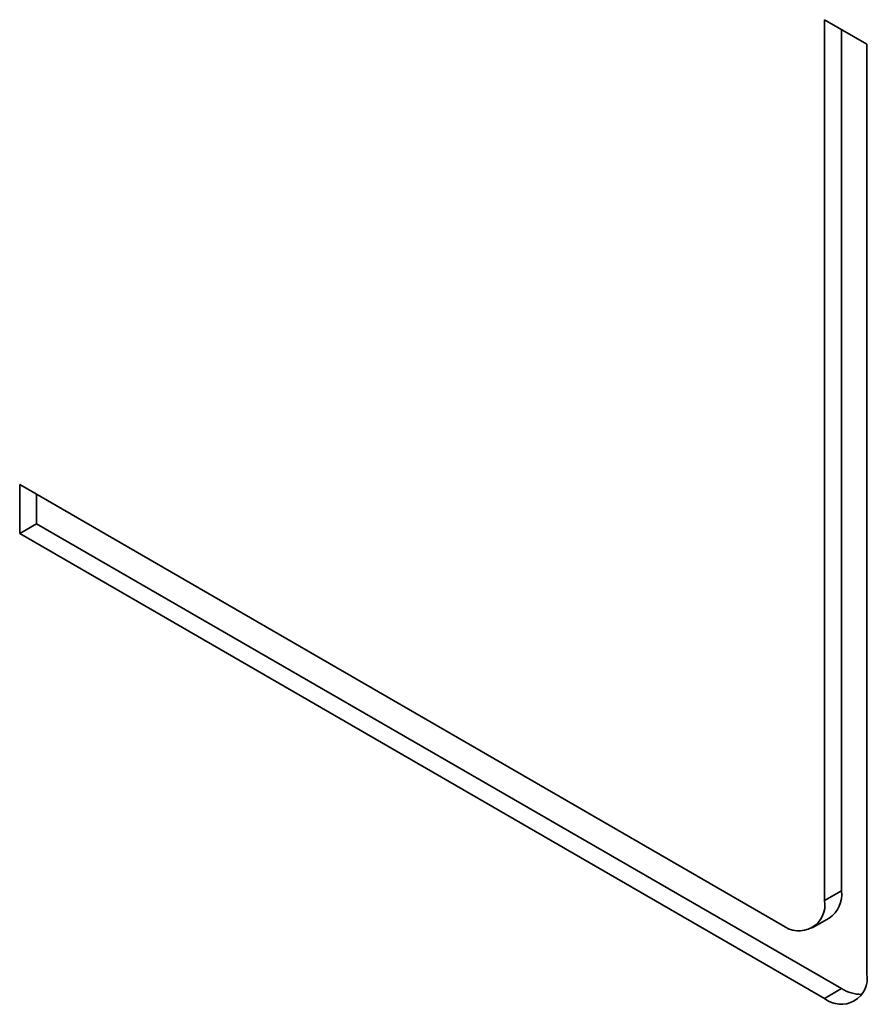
# Model space of a CAD drawing. Header units: millimetres. Extents: x 2 to 1120, y -2 to 861.
# Tile 216 of 226: x 963.93 to 966.29, y 596.77 to 599.51. Entities that reach past the tile are written whole.
import ezdxf

# ---------------------------------------------------------------- set-up
doc = ezdxf.new("R2010")
doc.units = ezdxf.units.MM

msp = doc.modelspace()

# ---------------------------------------------------------------- linework, layer by layer
at = {"color": 7, "linetype": 'Continuous', "lineweight": 35}
for p, q in [((966.1682, 599.507), (966.1682, 597.0573)), ((966.2861, 599.4389), (966.1682, 599.507)), ((966.2154, 599.4797), (966.2154, 597.0845)), ((966.2861, 596.8532), (966.2861, 599.4389)), ((966.0504, 596.9893), (963.9291, 598.2139)), ((963.9291, 598.2139), (963.9291, 598.0778)), ((963.9762, 598.1867), (963.9762, 598.105)), ((963.9762, 598.105), (963.9291, 598.0778)), ((963.9762, 598.105), (966.2154, 596.8124)), ((963.9291, 598.0778), (966.1682, 596.7852)), ((966.2154, 597.0845), (966.1682, 597.0573)), ((966.1337, 596.981), (966.1809, 597.0082)), ((966.2154, 596.8124), (966.1682, 596.7852))]:
    msp.add_line(p, q, dxfattribs=at)
for centre, radius, start, end in [((966.1361, 597.0745), 0.0799, 304.0564, 7.2558), ((966.0964, 597.0457), 0.0728, 230.7967, 9.214), ((966.2142, 596.8416), 0.0728, 230.7967, 9.214), ((966.2701, 596.8982), 0.1018, 237.469, 270.8963)]:
    msp.add_arc(centre, radius, start, end, dxfattribs=at)

doc.saveas('drawing.dxf')
